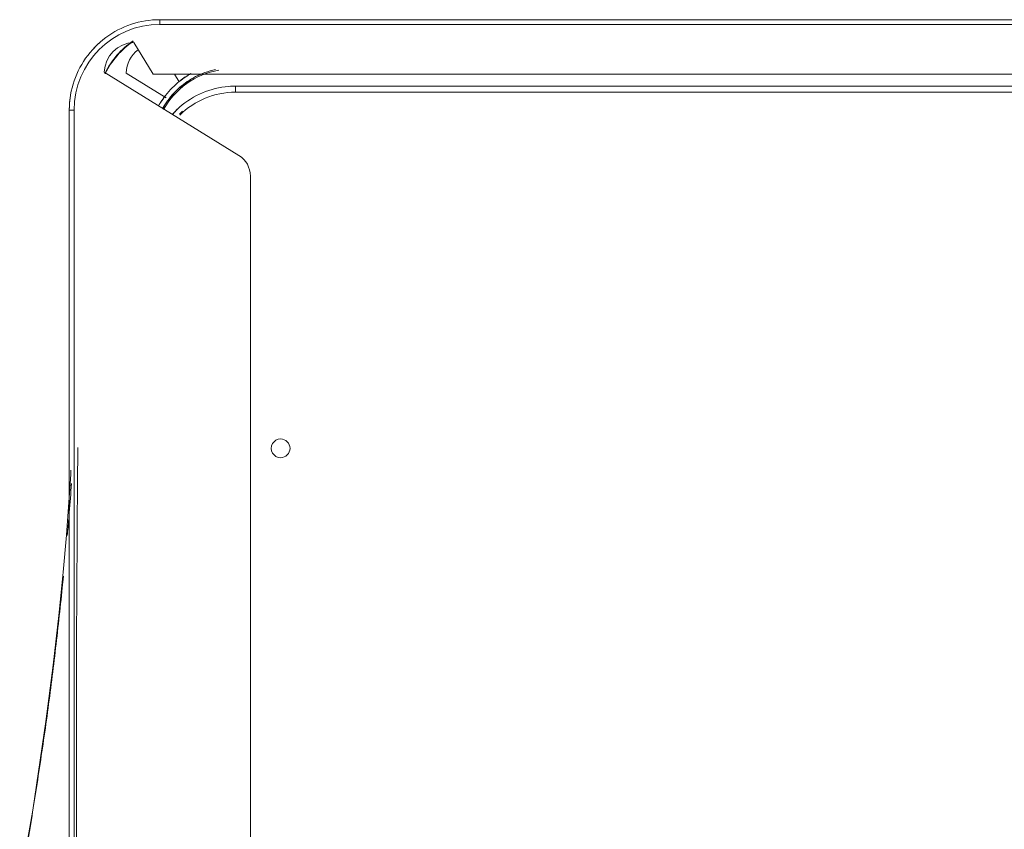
# Model space of a CAD drawing. Header units: millimetres. Extents: x 25873 to 52219, y 4748 to 39565.
# Tile 125 of 133: x 39974 to 40137, y 36962 to 37096. Entities that reach past the tile are written whole.
import ezdxf

# ---------------------------------------------------------------- set-up
doc = ezdxf.new("R2010")
doc.units = ezdxf.units.MM
doc.linetypes.add('ADSK_Скрыто', pattern=[300, 150, -150])
doc.layers.add('A-DETL-____-HDLN', color=90, linetype='ADSK_Скрыто', lineweight=9)
doc.layers.add('G-XREF-____-OTLN', color=8, linetype='Continuous', lineweight=9)

# ---------------------------------------------------------------- blocks, each defined once
blk = doc.blocks.new('City Class FR - City Class F_iam-V81-В_Этаж 01_Отопление')
at = {"layer": 'G-XREF-____-OTLN'}
for p, q in [((-209.49, -262.24), (-210.12, 26.85)), ((-207.97, -40.43), (-207.52, -248.62)), ((-207.97, -40.43), (-207.52, -248.62)), ((-206.52, -248.62), (-206.97, -40.43)), ((-218.88, -84.17), (-218.5, -261.17)), ((-218.88, -84.17), (-218.5, -261.17)), ((-218.08, -84.17), (-217.7, -261.17)), ((157.57, -245.35), (-192.63, -246.11)), ((-196.03, -248.01), (-209.81, -270.35)), ((-209.5, -258.73), (-208.19, -257.92)), ((-205.56, -260.11), (-209.64, -266.73)), ((-214.7, -265.48), (-209.49, -262.24)), ((-203.47, -275.34), (-8, -274.91)), ((-203.46, -276.13), (-8, -275.71)), ((-203.46, -276.13), (-8, -275.71))]:
    blk.add_line(p, q, dxfattribs=at)
at = {"layer": 'G-XREF-____-OTLN', "flags": 128}
for points in [[(-207.52, -248.62), (-207.51, -249.18), (-207.47, -249.74), (-207.42, -250.3), (-207.34, -250.85), (-207.24, -251.4), (-207.11, -251.95), (-206.97, -252.49), (-206.8, -253.02), (-206.61, -253.55), (-206.41, -254.07), (-206.18, -254.58), (-205.93, -255.08), (-205.66, -255.57), (-205.37, -256.05), (-205.06, -256.52), (-204.73, -256.98), (-204.39, -257.42), (-204.03, -257.85), (-203.65, -258.26), (-203.25, -258.66), (-202.84, -259.04)], [(-218.5, -261.17), (-218.48, -261.77), (-218.45, -262.36), (-218.38, -262.96), (-218.3, -263.56), (-218.19, -264.15), (-218.06, -264.73), (-217.9, -265.31), (-217.72, -265.88), (-217.52, -266.45), (-217.3, -267), (-217.05, -267.55), (-216.79, -268.09), (-216.5, -268.61), (-216.19, -269.13), (-215.86, -269.63), (-215.51, -270.12), (-215.14, -270.59), (-214.75, -271.05), (-214.35, -271.49), (-213.92, -271.92), (-213.48, -272.32), (-213.03, -272.71), (-212.56, -273.09), (-212.07, -273.44), (-211.57, -273.77), (-211.06, -274.09), (-210.54, -274.38), (-210, -274.65), (-209.46, -274.9), (-208.9, -275.13), (-208.34, -275.33), (-207.77, -275.51), (-207.19, -275.67), (-206.6, -275.81), (-206.01, -275.92), (-205.42, -276.01), (-204.82, -276.07), (-204.22, -276.12), (-203.63, -276.13), (-203.46, -276.13)], [(-147.61, -274.58), (-146.91, -274.59), (-142.2, -274.65), (-134.02, -274.7), (-122.97, -274.72), (-116.49, -274.72), (-104.94, -274.72), (-89.02, -274.71), (-75.18, -274.69)], [(-143.85, -275.72), (-143.21, -275.74), (-133.08, -276.42), (-126.96, -276.95), (-119.75, -277.66), (-111.53, -278.58), (-102.2, -279.77), (-87.51, -281.94), (-74.99, -284.07)]]:
    blk.add_lwpolyline(points, dxfattribs=at)
at = {"layer": 'G-XREF-____-OTLN'}
for centre, major_axis, ratio, start_param, end_param in [((-147.54, -241), (-1.55, 0.07), 0.999987, 3.189473, 6.331065), ((-147.54, -241), (-1.55, 0.07), 0.999987, 0.04788, 3.189473), ((-192.62, -250.11), (-4, 0.18), 0.999987, 4.760269, 5.77607), ((-193.52, -248.54), (-13.99, 0.64), 0.999987, 0.04788, 0.106645), ((-206.52, -248.62), (1, 0.002), 0.005175, 3.141593, 4.712141), ((-193.52, -248.59), (-13.99, 0.64), 0.999987, 0.04788, 0.107322), ((-193.52, -248.6), (-12.99, 0.59), 0.999987, 0.04788, 0.833278), ((-197.35, -249.12), (-13.19, 0.6), 0.999987, 0.257568, 0.815669), ((-197.35, -249.12), (-12.99, 0.59), 0.999987, 0.21953, 1.114499), ((-197.35, -249.12), (-13.99, 0.64), 0.999987, 0.603351, 0.701711), ((-193.52, -248.54), (-13.19, 0.6), 0.999987, 0.777606, 0.833278), ((-197.35, -249.12), (-13.19, 0.6), 0.999987, 0.850861, 1.113796), ((-193.52, -248.59), (-13.99, 0.64), 0.999987, 0.786574, 0.889788), ((-193.52, -248.54), (-13.99, 0.64), 0.999987, 0.833278, 0.89147), ((-197.35, -249.12), (-13.99, 0.64), 0.999987, 0.967623, 1.05857), ((-217.7, -261.16), (0.8, 0.002), 0.005175, 3.141593, 4.712141), ((-203.5, -261.13), (-14.98, 0.69), 0.999987, 0.04788, 0.112536), ((-203.5, -261.14), (-14.19, 0.65), 0.999987, 0.04788, 1.618676), ((-203.33, -257.52), (-14.16, 0.65), 0.999987, 0.650685, 1.160254), ((-203.33, -257.52), (-14.09, 0.64), 0.999987, 0.651395, 1.161353), ((-209.7, -265.35), (-4.99, 0.23), 0.999987, 0.072495, 1.594062), ((-209.53, -261.73), (-4.99, 0.23), 0.999987, 0.690904, 1.594062), ((-203.5, -261.13), (-14.98, 0.69), 0.999987, 0.778888, 0.889682), ((-203.47, -275.33), (-0.002, 0.8), 0.000248, 1.575972, 3.141593), ((-203.5, -261.13), (-14.98, 0.69), 0.999987, 1.474516, 1.618676)]:
    blk.add_ellipse(centre, major_axis=major_axis, ratio=ratio, start_param=start_param, end_param=end_param, dxfattribs=at)
for points, knots in [([(-209.59, -255.98), (-209.24, -256.62), (-208.52, -257.68), (-207.24, -259.09), (-205.85, -260.33), (-204.84, -261.02), (-204.24, -261.35)], [0.1029926, 0.1029926, 0.1029926, 0.1029926, 0.3333333, 0.5, 0.6666667, 0.8830029, 0.8830029, 0.8830029, 0.8830029]), ([(-203.82, -260.67), (-203.91, -260.62), (-204.45, -260.31), (-205.42, -259.64), (-206.69, -258.51), (-207.82, -257.25), (-208.74, -255.93), (-209.22, -254.98), (-209.43, -254.5)], [0.1365701, 0.1365701, 0.1365701, 0.1365701, 0.1666667, 0.3333333, 0.5, 0.6666667, 0.8333333, 1, 1, 1, 1]), ([(-75, -284.04), (-75.57, -283.94), (-77.9, -283.52), (-83.74, -282.5), (-92.53, -281.09), (-103.11, -279.57), (-113.72, -278.24), (-121.45, -277.4), (-125.64, -276.98), (-126.29, -276.92)], [-113.969137, -113.969137, -113.969137, -113.969137, -112.219955, -106.876147, -96.188533, -85.500918, -74.813303, -64.125688, -62.174224, -62.174224, -62.174224, -62.174224])]:
    blk.add_open_spline(points, degree=3, knots=knots, dxfattribs=at)
for points in [[(-136.82, -275.99), (-138.43, -275.86), (-140.04, -275.74), (-141.65, -275.62)], [(-133, -276.3), (-133.91, -276.23), (-134.81, -276.15), (-135.71, -276.08)]]:
    blk.add_open_spline(points, degree=3, dxfattribs=at)
blk = doc.blocks.new('City Class FR - City Class 25 FR-V82-В_Этаж 01_Отопление')
blk.add_blockref('City Class FR - City Class F_iam-V81-В_Этаж 01_Отопление', (0, 0))

msp = doc.modelspace()

# ---------------------------------------------------------------- block references
at = {"layer": 'A-DETL-____-HDLN', "rotation": 269.8755786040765}
msp.add_blockref('City Class FR - City Class 25 FR-V82-В_Этаж 01_Отопление', (40258.24, 36877.02), dxfattribs=at)

doc.saveas('drawing.dxf')
